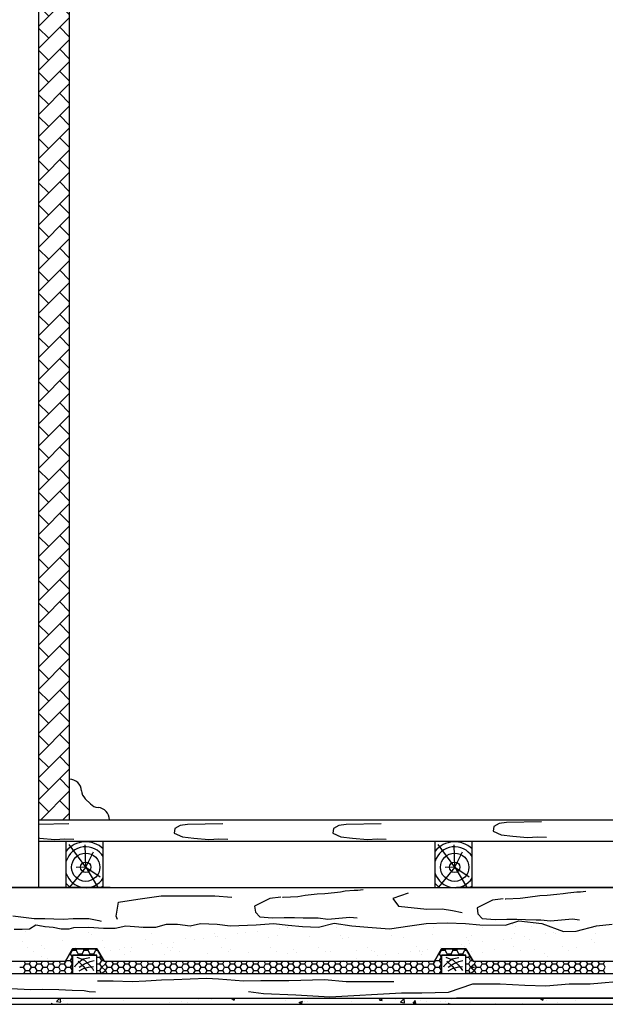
# Model space of a CAD drawing. Header units: millimetres. Extents: x 84778 to 227326, y -44398 to 146312.
# Tile 43 of 67: x 190610 to 192515, y -2601 to 599. Entities that reach past the tile are written whole.
import ezdxf

# ---------------------------------------------------------------- set-up
doc = ezdxf.new("R2010")
doc.units = ezdxf.units.MM
doc.header["$LTSCALE"] = 10
doc.layers.add('основной', color=7, linetype='Continuous', lineweight=30)
doc.layers.add('Тонкая', color=7, linetype='Continuous', lineweight=25)

msp = doc.modelspace()

# ---------------------------------------------------------------- hatches: boundary and pattern name
at = {"layer": 'Тонкая', "ltscale": 1000}
h = msp.add_hatch(dxfattribs=at)
h.set_pattern_fill('AR-HBONE', color=256, scale=0.5, style=0)
h.paths.add_polyline_path([(190671.6, 3398.6), (190771.6, 3398.6), (190771.6, -2001.4), (190671.6, -2001.4)])

# ---------------------------------------------------------------- linework, layer by layer
at = {"layer": 'основной', "linetype": 'Continuous', "ltscale": 1000}
msp.add_line((190671.6, 1998.6), (190671.6, -2221), dxfattribs=at)
at = {"layer": 'Тонкая', "lineweight": -2}
msp.add_line((190823.1, -1933), (190840.1, -1949.9), dxfattribs=at)
at = {"layer": 'Тонкая', "ltscale": 50}
for p, q in [((190671.6, -2001.4), (194491.6, -2001.4)), ((190671.6, -2001.4), (194491.6, -2001.4)), ((190671.6, -2001.4), (197791.6, -2001.4)), ((189538.4, -2221.4), (194491.6, -2221.4)), ((189538.4, -2221.4), (194491.6, -2221.4)), ((197071.6, -2221.4), (192031, -2221.4)), ((189538.4, -2581.4), (194491.6, -2581.4)), ((197071.6, -2581.4), (192031, -2581.4)), ((189451.6, -2601.4), (197071.6, -2601.4)), ((189451.6, -2601.4), (194491.6, -2601.4))]:
    msp.add_line(p, q, dxfattribs=at)
at = {"layer": 'Тонкая', "linetype": 'Continuous', "ltscale": 1000}
for p, q in [((190769.8, -2014.6), (190671.6, -2016.4)), ((191270.5, -2014.6), (191156.5, -2016.6)), ((191786.4, -2014.6), (191672.3, -2016.6)), ((192169.5, -2014.1), (192152.3, -2023.2)), ((192193.7, -2010.1), (192169.5, -2014.1)), ((192307.8, -2008.1), (192193.7, -2010.1)), ((191115.1, -2029.7), (191113.1, -2044.9)), ((191113.1, -2044.9), (191139.3, -2057)), ((191132.2, -2020.7), (191115.1, -2029.7)), ((191156.5, -2016.6), (191132.2, -2020.7)), ((191630.9, -2029.7), (191628.9, -2044.9)), ((191628.9, -2044.9), (191655.2, -2057)), ((191648.1, -2020.7), (191630.9, -2029.7)), ((191672.3, -2016.6), (191648.1, -2020.7)), ((192152.3, -2023.2), (192150.3, -2038.3)), ((192150.3, -2038.3), (192176.5, -2050.4)), ((190671.6, -2060.5), (190676, -2061)), ((190671.6, -2071.4), (197071.6, -2071.4)), ((190676, -2061), (190724.4, -2066.1)), ((190724.4, -2066.1), (190756.7, -2064)), ((190756.7, -2064), (190786, -2065)), ((190761.6, -2221), (190761.6, -2071.4)), ((190881.6, -2221), (190881.6, -2071.4)), ((191139.3, -2057), (191176.7, -2061)), ((191176.7, -2061), (191225.1, -2066.1)), ((191225.1, -2066.1), (191257.4, -2064)), ((191257.4, -2064), (191286.7, -2065)), ((191655.2, -2057), (191692.5, -2061)), ((191692.5, -2061), (191741, -2066.1)), ((191741, -2066.1), (191773.3, -2064)), ((191773.3, -2064), (191802.5, -2065)), ((191961.6, -2221), (191961.6, -2071.4)), ((192081.6, -2221), (192081.6, -2071.4)), ((192176.5, -2050.4), (192213.9, -2054.5)), ((192213.9, -2054.5), (192262.3, -2059.5)), ((192262.3, -2059.5), (192294.7, -2057.5)), ((192294.7, -2057.5), (192323.9, -2058.5)), ((190825, -2155.9), (190771.6, -2082.4)), ((190825, -2155.9), (190823, -2082.6)), ((190825, -2155.9), (190850.8, -2105.9)), ((192025, -2155.9), (191971.6, -2082.4)), ((192025, -2155.9), (192023, -2082.6)), ((192025, -2155.9), (192050.8, -2105.9)), ((190825, -2155.9), (190772.3, -2221)), ((190825, -2155.9), (190794.3, -2156.6)), ((190825, -2155.9), (190863.3, -2219.4)), ((190825, -2155.9), (190871.9, -2186.7)), ((192025, -2155.9), (191972.3, -2221)), ((192025, -2155.9), (191994.3, -2156.6)), ((192025, -2155.9), (192071.9, -2186.7)), ((192025, -2155.9), (192063.3, -2219.4)), ((189538.4, -2221), (190905, -2221)), ((191602.5, -2241.4), (191633.7, -2237.6)), ((191633.7, -2237.6), (191653.6, -2235.7)), ((191653.6, -2235.7), (191668.8, -2232.9)), ((191668.8, -2232.9), (191698.1, -2230)), ((191698.1, -2230), (191710.4, -2230)), ((191710.4, -2230), (191727.5, -2228.1)), ((192377.5, -2241.5), (192392.6, -2238.6)), ((192392.6, -2238.6), (192421.9, -2235.8)), ((192421.9, -2235.8), (192434.2, -2235.8)), ((192434.2, -2235.8), (192451.3, -2233.9)), ((190924.5, -2315.2), (190931.4, -2269.9)), ((190931.4, -2269.9), (190994.1, -2259.5)), ((190994.1, -2259.5), (191070.7, -2249.1)), ((191070.7, -2249.1), (191129.8, -2249.1)), ((191129.8, -2249.1), (191192.5, -2249.1)), ((191192.5, -2249.1), (191244.7, -2249.1)), ((191244.7, -2249.1), (191300.4, -2252.6)), ((191424.1, -2257.4), (191373.9, -2282)), ((191459.1, -2252.7), (191424.1, -2257.4)), ((191465.2, -2252.7), (191467.1, -2252.7)), ((191467.1, -2252.7), (191514.5, -2250.8)), ((191514.5, -2250.8), (191539.1, -2247)), ((191539.1, -2247), (191577.9, -2242.3)), ((191577.9, -2242.3), (191602.5, -2241.4)), ((191873.6, -2240.6), (191823.6, -2257)), ((191823.6, -2257), (191841.9, -2282.9)), ((192147.9, -2263.2), (192097.7, -2287.8)), ((192182.9, -2258.4), (192147.9, -2263.2)), ((192189.1, -2258.5), (192191, -2258.5)), ((192191, -2258.5), (192238.3, -2256.6)), ((192238.3, -2256.6), (192262.9, -2252.8)), ((192262.9, -2252.8), (192301.7, -2248.1)), ((192301.7, -2248.1), (192326.3, -2247.1)), ((192326.3, -2247.1), (192357.6, -2243.3)), ((192357.6, -2243.3), (192377.5, -2241.5)), ((191373.9, -2282), (191376.8, -2301.9)), ((191376.8, -2301.9), (191391, -2317)), ((191841.9, -2282.9), (191934.2, -2292.5)), ((191934.2, -2292.5), (191984.2, -2290.6)), ((191984.2, -2290.6), (192017.9, -2296.4)), ((192017.9, -2296.4), (192049.6, -2303.1)), ((192097.7, -2287.8), (192100.6, -2307.6)), ((190587.9, -2313.3), (190657.2, -2322.9)), ((190657.2, -2322.9), (190691.8, -2322.9)), ((190691.8, -2322.9), (190721.6, -2323.9)), ((190721.6, -2323.9), (190752.4, -2324.9)), ((190752.4, -2324.9), (190784.2, -2322.9)), ((190784.2, -2322.9), (190835.1, -2322.9)), ((190835.1, -2322.9), (190867.8, -2328.7)), ((190867.8, -2328.7), (190875.5, -2331.6)), ((190927.9, -2325.6), (190924.5, -2315.2)), ((191391, -2317), (191432.6, -2319.8)), ((191432.6, -2319.8), (191470.5, -2318.9)), ((191470.5, -2318.9), (191503.6, -2318.9)), ((191503.6, -2318.9), (191532, -2319.8)), ((191532, -2319.8), (191566.1, -2320.8)), ((191566.1, -2320.8), (191581.2, -2320.8)), ((191581.2, -2320.8), (191612.5, -2324.6)), ((191612.5, -2324.6), (191683.9, -2318)), ((191683.9, -2318), (191707.6, -2320.8)), ((192100.6, -2307.6), (192114.8, -2322.8)), ((192114.8, -2322.8), (192156.4, -2325.6)), ((192156.4, -2325.6), (192194.3, -2324.7)), ((192190.5, -2344.5), (192233.3, -2329.6)), ((192194.3, -2324.7), (192227.4, -2324.7)), ((192227.4, -2324.7), (192255.8, -2325.6)), ((192233.3, -2329.6), (192307.9, -2338.9)), ((192255.8, -2325.6), (192289.9, -2326.5)), ((192289.9, -2326.5), (192305.1, -2326.5)), ((192305.1, -2326.5), (192336.3, -2330.3)), ((192336.3, -2330.3), (192407.7, -2323.7)), ((192407.7, -2323.7), (192431.4, -2326.6)), ((190592, -2357.6), (190618.1, -2357.6)), ((190618.1, -2357.6), (190642.3, -2355.7)), ((190630, -2364.8), (190630, -2364.8)), ((190642.3, -2355.7), (190662.8, -2342.7)), ((190662.8, -2342.7), (190692.8, -2348.5)), ((190679.3, -2348.8), (190679.3, -2348.8)), ((190691.6, -2352.9), (190691.6, -2352.9)), ((190692.8, -2348.5), (190718.7, -2350.2)), ((190718.7, -2350.2), (190744.8, -2355.7)), ((190744.8, -2355.7), (190770.9, -2355.7)), ((190770.9, -2355.7), (190786.3, -2352)), ((190770.9, -2355.7), (190770.9, -2355.7)), ((190786.3, -2352), (190834.8, -2350.2)), ((190833.2, -2366.5), (190833.2, -2366.5)), ((190834.8, -2350.2), (190883.2, -2353.9)), ((190849.8, -2352.6), (190849.8, -2352.6)), ((190883.2, -2353.9), (190920.5, -2353.9)), ((190920.5, -2353.9), (190955.9, -2346.4)), ((190955.9, -2346.4), (191011.8, -2350.2)), ((191008, -2352.3), (191008, -2352.3)), ((191011.8, -2350.2), (191052.7, -2350.2)), ((191052.7, -2350.2), (191088.1, -2340.9)), ((191088.1, -2340.9), (191123.5, -2340.9)), ((191123.5, -2340.9), (191164.5, -2346.4)), ((191164.5, -2346.4), (191198.1, -2339)), ((191166.2, -2352), (191166.2, -2352)), ((191198.1, -2339), (191252.1, -2340.9)), ((191252.1, -2340.9), (191294.9, -2346.4)), ((191294.9, -2346.4), (191379.4, -2342.7)), ((191324.4, -2351.7), (191324.4, -2351.7)), ((191379.4, -2342.7), (191435.3, -2338.9)), ((191384.8, -2363.4), (191384.8, -2363.4)), ((191435.3, -2338.9), (191483.7, -2344.5)), ((191453.8, -2354.4), (191453.8, -2354.4)), ((191480.3, -2350.9), (191480.3, -2350.9)), ((191482.6, -2351.5), (191482.6, -2351.5)), ((191483.7, -2344.5), (191530.3, -2348.3)), ((191530.3, -2348.3), (191582.5, -2350.1)), ((191582.5, -2350.1), (191632.8, -2337.1)), ((191632.8, -2337.1), (191690.5, -2346.4)), ((191640.8, -2351.2), (191640.8, -2351.2)), ((191690.5, -2346.4), (191742.7, -2350.1)), ((191742.7, -2350.1), (191813.5, -2355.7)), ((191813.5, -2355.7), (191878.7, -2346.4)), ((191878.7, -2346.4), (191932.7, -2338.9)), ((191932.7, -2338.9), (192000.5, -2337)), ((191957.2, -2350.6), (191957.2, -2350.6)), ((192000.5, -2337), (192060.1, -2338.9)), ((192011.3, -2338.9), (192011.3, -2338.9)), ((192060.1, -2338.9), (192106.7, -2342.6)), ((192106.7, -2342.6), (192190.5, -2344.5)), ((192115.4, -2350.3), (192115.4, -2350.3)), ((192214.6, -2340.7), (192214.6, -2340.7)), ((192223.9, -2349.2), (192223.9, -2349.2)), ((192273.6, -2350), (192273.6, -2350)), ((192307.9, -2338.9), (192378.6, -2365)), ((192347.6, -2368.2), (192347.6, -2368.2)), ((192378.6, -2365), (192419.6, -2363.1)), ((192419.6, -2363.1), (192486.7, -2346.3)), ((192457.9, -2353.7), (192457.9, -2353.7)), ((192484.3, -2350.2), (192484.3, -2350.2)), ((192486.7, -2346.3), (192537, -2340.8)), ((190618, -2395.8), (190618, -2395.8)), ((190751, -2394.1), (190751, -2394.1)), ((190842.6, -2375.1), (190842.6, -2375.1)), ((190881, -2394.8), (190881, -2394.8)), ((191018.2, -2389.8), (191018.2, -2389.8)), ((191039.5, -2371), (191039.5, -2371)), ((191111.4, -2399.4), (191111.4, -2399.4)), ((191151.1, -2388.1), (191151.1, -2388.1)), ((191180.4, -2390.4), (191180.4, -2390.4)), ((191206.8, -2386.9), (191206.8, -2386.9)), ((191242.8, -2372.8), (191242.8, -2372.8)), ((191248.1, -2381.4), (191248.1, -2381.4)), ((191252.1, -2381.3), (191252.1, -2381.3)), ((191281.1, -2388.7), (191281.1, -2388.7)), ((191317.1, -2372.4), (191317.1, -2372.4)), ((191343.5, -2368.9), (191343.5, -2368.9)), ((191418.3, -2383.8), (191418.3, -2383.8)), ((191449.1, -2377.3), (191449.1, -2377.3)), ((191551.3, -2382.1), (191551.3, -2382.1)), ((191652.3, -2379), (191652.3, -2379)), ((191661.7, -2387.6), (191661.7, -2387.6)), ((191681.2, -2382.7), (191681.2, -2382.7)), ((191818.4, -2377.8), (191818.4, -2377.8)), ((191858.6, -2383.5), (191858.6, -2383.5)), ((191951.4, -2376.1), (191951.4, -2376.1)), ((192061.9, -2385.2), (192061.9, -2385.2)), ((192071.2, -2393.8), (192071.2, -2393.8)), ((192081.3, -2376.7), (192081.3, -2376.7)), ((192115.4, -2398.8), (192115.4, -2398.8)), ((192184.4, -2389.7), (192184.4, -2389.7)), ((192210.8, -2386.2), (192210.8, -2386.2)), ((192218.5, -2371.8), (192218.5, -2371.8)), ((192252.1, -2380.8), (192252.1, -2380.8)), ((192268.1, -2389.7), (192268.1, -2389.7)), ((192321.1, -2371.7), (192321.1, -2371.7)), ((192351.5, -2370.1), (192351.5, -2370.1)), ((192471.4, -2391.5), (192471.4, -2391.5)), ((192480.8, -2400.1), (192480.8, -2400.1)), ((192481.5, -2370.7), (192481.5, -2370.7)), ((190634.1, -2417.3), (190634.1, -2417.3)), ((190655.5, -2431), (190655.5, -2431)), ((190680.5, -2411.1), (190680.5, -2411.1)), ((190689.9, -2419.7), (190689.9, -2419.7)), ((190781.6, -2421.4), (190758.9, -2461.4)), ((190758.9, -2461.4), (190781.6, -2421.4)), ((190758.9, -2461.4), (190781.6, -2421.4)), ((190775.3, -2436.8), (190781.6, -2425.8)), ((190781.6, -2425.8), (190780.4, -2423.6)), ((190861.6, -2421.4), (190781.6, -2421.4)), ((190781.6, -2421.4), (190861.6, -2421.4)), ((190781.6, -2421.4), (190861.6, -2421.4)), ((190781.6, -2421.4), (190861.6, -2421.4)), ((190781.7, -2425.8), (190794.4, -2425.8)), ((190792.3, -2417), (190792.3, -2417)), ((190794.3, -2425.8), (190796.9, -2421.4)), ((190800.7, -2436.8), (190794.3, -2425.8)), ((190813.4, -2436.8), (190819.7, -2425.8)), ((190819.7, -2425.8), (190817.2, -2421.4)), ((190819.8, -2425.8), (190832.5, -2425.8)), ((190832.4, -2425.8), (190835, -2421.4)), ((190838.8, -2436.8), (190832.4, -2425.8)), ((190851.5, -2436.8), (190857.8, -2425.8)), ((190857.8, -2425.8), (190855.3, -2421.4)), ((190857.9, -2425.8), (190864.2, -2425.8)), ((190885, -2461.4), (190861.6, -2421.4)), ((190861.6, -2421.4), (190885, -2461.4)), ((190861.6, -2421.4), (190885, -2461.4)), ((190886.8, -2415.6), (190886.8, -2415.6)), ((190906.9, -2426.4), (190906.9, -2426.4)), ((190933.3, -2422.9), (190933.3, -2422.9)), ((190950.5, -2416.8), (190950.5, -2416.8)), ((190971.9, -2430.4), (190971.9, -2430.4)), ((190974.6, -2417.4), (190974.6, -2417.4)), ((191043.6, -2408.4), (191043.6, -2408.4)), ((191070.1, -2404.9), (191070.1, -2404.9)), ((191090.1, -2417.3), (191090.1, -2417.3)), ((191099.4, -2425.9), (191099.4, -2425.9)), ((191108.7, -2416.5), (191108.7, -2416.5)), ((191130.1, -2430.1), (191130.1, -2430.1)), ((191266.9, -2416.2), (191266.9, -2416.2)), ((191288.3, -2429.8), (191288.3, -2429.8)), ((191296.3, -2421.8), (191296.3, -2421.8)), ((191425.1, -2415.9), (191425.1, -2415.9)), ((191446.5, -2429.5), (191446.5, -2429.5)), ((191499.6, -2423.6), (191499.6, -2423.6)), ((191509, -2432.2), (191509, -2432.2)), ((191583.3, -2415.6), (191583.3, -2415.6)), ((191604.7, -2429.2), (191604.7, -2429.2)), ((191620, -2429.7), (191620, -2429.7)), ((191705.9, -2428.1), (191705.9, -2428.1)), ((191741.5, -2415.3), (191741.5, -2415.3)), ((191752.9, -2428), (191752.9, -2428)), ((191762.9, -2429), (191762.9, -2429)), ((191882.9, -2428.7), (191882.9, -2428.7)), ((191899.7, -2415), (191899.7, -2415)), ((191909.2, -2429.8), (191909.2, -2429.8)), ((191910.9, -2425.7), (191910.9, -2425.7)), ((191921.1, -2428.7), (191921.1, -2428.7)), ((191937.3, -2422.2), (191937.3, -2422.2)), ((191958.9, -2461.4), (191981.6, -2421.4)), ((191981.6, -2421.4), (191958.9, -2461.4)), ((191958.9, -2461.4), (191981.6, -2421.4)), ((191975.3, -2436.8), (191981.6, -2425.8)), ((191978.6, -2416.8), (191978.6, -2416.8)), ((191981.6, -2425.8), (191980.4, -2423.6)), ((191981.6, -2421.4), (192061.6, -2421.4)), ((192061.6, -2421.4), (191981.6, -2421.4)), ((191981.6, -2421.4), (192061.6, -2421.4)), ((191981.6, -2421.4), (192061.6, -2421.4)), ((191981.7, -2425.8), (191994.4, -2425.8)), ((191994.3, -2425.8), (191996.9, -2421.4)), ((192000.7, -2436.8), (191994.3, -2425.8)), ((192013.4, -2436.8), (192019.7, -2425.8)), ((192019.7, -2425.8), (192017.2, -2421.4)), ((192019.8, -2425.8), (192032.5, -2425.8)), ((192032.4, -2425.8), (192035, -2421.4)), ((192038.8, -2436.8), (192032.4, -2425.8)), ((192047.6, -2407.7), (192047.6, -2407.7)), ((192051.5, -2436.8), (192057.8, -2425.8)), ((192057.8, -2425.8), (192055.3, -2421.4)), ((192057.9, -2414.7), (192057.9, -2414.7)), ((192057.9, -2425.8), (192064.2, -2425.8)), ((192061.6, -2421.4), (192085, -2461.4)), ((192085, -2461.4), (192061.6, -2421.4)), ((192061.6, -2421.4), (192085, -2461.4)), ((192074.1, -2404.2), (192074.1, -2404.2)), ((192079.3, -2428.4), (192079.3, -2428.4)), ((192153.1, -2422), (192153.1, -2422)), ((192216.1, -2414.5), (192216.1, -2414.5)), ((192237.5, -2428.1), (192237.5, -2428.1)), ((192283, -2422.6), (192283, -2422.6)), ((192374.3, -2414.2), (192374.3, -2414.2)), ((192395.7, -2427.8), (192395.7, -2427.8)), ((192420.2, -2417.7), (192420.2, -2417.7)), ((189685, -2461.4), (190758.9, -2461.4)), ((190629.2, -2469.8), (190624.4, -2461.4)), ((190641.9, -2469.7), (190646.8, -2461.4)), ((190659.8, -2458.9), (190659.8, -2458.9)), ((190667.3, -2469.8), (190662.5, -2461.4)), ((190680, -2469.7), (190684.9, -2461.4)), ((190682.5, -2446.7), (190682.5, -2446.7)), ((190705.4, -2469.8), (190700.6, -2461.4)), ((190701.1, -2453.5), (190701.1, -2453.5)), ((190718.1, -2469.7), (190723, -2461.4)), ((190734.1, -2460.2), (190734.1, -2460.2)), ((190743.5, -2469.8), (190738.7, -2461.4)), ((190756.2, -2469.7), (190762.6, -2458.7)), ((190762.6, -2458.8), (190761.5, -2456.9)), ((190762.6, -2458.8), (190775.3, -2458.8)), ((190772.9, -2436.8), (190775.3, -2436.8)), ((190781.6, -2447.8), (190775.3, -2436.8)), ((190775.3, -2458.7), (190781.6, -2447.7)), ((190781.6, -2469.8), (190775.3, -2458.8)), ((190861.6, -2441.4), (190781.6, -2441.4)), ((190781.6, -2441.4), (190781.6, -2501.4)), ((190781.6, -2441.4), (190861.6, -2441.4)), ((190781.6, -2501.4), (190781.6, -2441.4)), ((190795.8, -2448.1), (190820.5, -2458.4)), ((190798, -2441.4), (190800.7, -2436.8)), ((190799.9, -2461.1), (190817.7, -2478.9)), ((190800.7, -2436.8), (190813.4, -2436.8)), ((190802.6, -2464.5), (190816.3, -2453.6)), ((190816.1, -2441.4), (190813.4, -2436.8)), ((190816.3, -2453.6), (190838.3, -2449.5)), ((190820.5, -2458.4), (190836.2, -2472.7)), ((190821.1, -2469.3), (190839, -2462.5)), ((190836.1, -2441.4), (190838.8, -2436.8)), ((190838.8, -2436.8), (190851.5, -2436.8)), ((190839, -2462.5), (190852, -2459.1)), ((190854.2, -2441.4), (190851.5, -2436.8)), ((190861.6, -2501.4), (190861.6, -2441.4)), ((190861.6, -2501.4), (190861.6, -2441.4)), ((190861.6, -2447.8), (190870.6, -2447.8)), ((190870.5, -2447.7), (190873.8, -2442.1)), ((190876.9, -2458.8), (190870.5, -2447.8)), ((190870.5, -2469.7), (190876.9, -2458.7)), ((190876.9, -2458.8), (190883.5, -2458.8)), ((190885, -2461.4), (191958.9, -2461.4)), ((190889.4, -2469.7), (190894.3, -2461.4)), ((190914.8, -2469.8), (190910, -2461.4)), ((190927.5, -2469.7), (190932.4, -2461.4)), ((190952.9, -2469.8), (190948.1, -2461.4)), ((190952.7, -2440.1), (190952.7, -2440.1)), ((190965.6, -2469.7), (190970.5, -2461.4)), ((190991, -2469.8), (190986.2, -2461.4)), ((191003.7, -2469.7), (191008.6, -2461.4)), ((191029.1, -2469.8), (191024.3, -2461.4)), ((191041.8, -2469.7), (191046.7, -2461.4)), ((191067.2, -2469.8), (191062.4, -2461.4)), ((191079.9, -2469.7), (191084.8, -2461.4)), ((191082.6, -2440.7), (191082.6, -2440.7)), ((191105.3, -2469.8), (191100.5, -2461.4)), ((191118, -2469.7), (191122.9, -2461.4)), ((191143.4, -2469.8), (191138.6, -2461.4)), ((191156.1, -2469.7), (191161, -2461.4)), ((191181.5, -2469.8), (191176.7, -2461.4)), ((191194.2, -2469.7), (191199.1, -2461.4)), ((191219.6, -2469.8), (191214.8, -2461.4)), ((191219.8, -2435.7), (191219.8, -2435.7)), ((191232.3, -2469.7), (191237.2, -2461.4)), ((191257.7, -2469.8), (191252.9, -2461.4)), ((191270.4, -2469.7), (191275.3, -2461.4)), ((191295.8, -2469.8), (191291, -2461.4)), ((191308.5, -2469.7), (191313.4, -2461.4)), ((191333.9, -2469.8), (191329.1, -2461.4)), ((191346.6, -2469.7), (191351.5, -2461.4)), ((191352.8, -2434.1), (191352.8, -2434.1)), ((191372, -2469.8), (191367.2, -2461.4)), ((191384.7, -2469.7), (191389.6, -2461.4)), ((191410.1, -2469.8), (191405.3, -2461.4)), ((191422.8, -2469.7), (191427.7, -2461.4)), ((191448.2, -2469.8), (191443.4, -2461.4)), ((191460.9, -2469.7), (191465.8, -2461.4)), ((191486.3, -2469.8), (191481.5, -2461.4)), ((191482.7, -2434.7), (191482.7, -2434.7)), ((191499, -2469.7), (191503.9, -2461.4)), ((191524.4, -2469.8), (191519.6, -2461.4)), ((191537.1, -2469.7), (191542, -2461.4)), ((191562.5, -2469.8), (191557.7, -2461.4)), ((191575.2, -2469.7), (191580.1, -2461.4)), ((191600.6, -2469.8), (191595.8, -2461.4)), ((191613.3, -2469.7), (191618.2, -2461.4)), ((191638.7, -2469.8), (191633.9, -2461.4)), ((191651.4, -2469.7), (191656.3, -2461.4)), ((191663.9, -2458.2), (191663.9, -2458.2)), ((191676.8, -2469.8), (191672, -2461.4)), ((191689.5, -2469.7), (191694.4, -2461.4)), ((191705.2, -2452.8), (191705.2, -2452.8)), ((191714.9, -2469.8), (191710.1, -2461.4)), ((191727.6, -2469.7), (191732.5, -2461.4)), ((191753, -2469.8), (191748.2, -2461.4)), ((191765.7, -2469.7), (191770.6, -2461.4)), ((191774.2, -2443.7), (191774.2, -2443.7)), ((191791.1, -2469.8), (191786.3, -2461.4)), ((191800.6, -2440.2), (191800.6, -2440.2)), ((191803.8, -2469.7), (191808.7, -2461.4)), ((191829.2, -2469.8), (191824.4, -2461.4)), ((191841.9, -2434.8), (191841.9, -2434.8)), ((191841.9, -2469.7), (191846.8, -2461.4)), ((191867.3, -2469.8), (191862.5, -2461.4)), ((191880, -2469.7), (191884.9, -2461.4)), ((191905.4, -2469.8), (191900.6, -2461.4)), ((191918.1, -2469.7), (191923, -2461.4)), ((191918.5, -2438.4), (191918.5, -2438.4)), ((191943.5, -2469.8), (191938.7, -2461.4)), ((191956.2, -2469.7), (191962.6, -2458.7)), ((191962.6, -2458.8), (191961.5, -2456.9)), ((191962.6, -2458.8), (191975.3, -2458.8)), ((191972.9, -2436.8), (191975.3, -2436.8)), ((191981.6, -2447.8), (191975.3, -2436.8)), ((191975.3, -2458.7), (191981.6, -2447.7)), ((191981.6, -2469.8), (191975.3, -2458.8)), ((191981.6, -2441.4), (191981.6, -2501.4)), ((192061.6, -2441.4), (191981.6, -2441.4)), ((191981.6, -2501.4), (191981.6, -2441.4)), ((191981.6, -2441.4), (192061.6, -2441.4)), ((191995.8, -2448.1), (192020.5, -2458.4)), ((191998, -2441.4), (192000.7, -2436.8)), ((191999.9, -2461.1), (192017.7, -2478.9)), ((192000.7, -2436.8), (192013.4, -2436.8)), ((192002.6, -2464.5), (192016.3, -2453.6)), ((192016.1, -2441.4), (192013.4, -2436.8)), ((192016.3, -2453.6), (192038.3, -2449.5)), ((192020.5, -2458.4), (192036.2, -2472.7)), ((192021.1, -2469.3), (192039, -2462.5)), ((192036.1, -2441.4), (192038.8, -2436.8)), ((192038.8, -2436.8), (192051.5, -2436.8)), ((192039, -2462.5), (192052, -2459.1)), ((192054.2, -2441.4), (192051.5, -2436.8)), ((192061.6, -2501.4), (192061.6, -2441.4)), ((192061.6, -2501.4), (192061.6, -2441.4)), ((192061.6, -2447.8), (192070.6, -2447.8)), ((192070.5, -2447.7), (192073.8, -2442.1)), ((192076.9, -2458.8), (192070.5, -2447.8)), ((192070.5, -2469.7), (192076.9, -2458.7)), ((192076.9, -2458.8), (192083.5, -2458.8)), ((192085, -2461.4), (193158.9, -2461.4)), ((192089.4, -2469.7), (192094.3, -2461.4)), ((192114.8, -2469.8), (192110, -2461.4)), ((192115.4, -2434.3), (192115.4, -2434.3)), ((192127.5, -2469.7), (192132.4, -2461.4)), ((192152.9, -2469.8), (192148.1, -2461.4)), ((192165.6, -2469.7), (192170.5, -2461.4)), ((192191, -2469.8), (192186.2, -2461.4)), ((192203.7, -2469.7), (192208.6, -2461.4)), ((192229.1, -2469.8), (192224.3, -2461.4)), ((192241.8, -2469.7), (192246.7, -2461.4)), ((192267.2, -2469.8), (192262.4, -2461.4)), ((192279.9, -2469.7), (192284.8, -2461.4)), ((192305.3, -2469.8), (192300.5, -2461.4)), ((192318, -2469.7), (192322.9, -2461.4)), ((192318.7, -2436.1), (192318.7, -2436.1)), ((192328.1, -2444.6), (192328.1, -2444.6)), ((192343.4, -2469.8), (192338.6, -2461.4)), ((192356.1, -2469.7), (192361, -2461.4)), ((192381.5, -2469.8), (192376.7, -2461.4)), ((192394.2, -2469.7), (192399.1, -2461.4)), ((192419.6, -2469.8), (192414.8, -2461.4)), ((192432.3, -2469.7), (192437.2, -2461.4)), ((192457.7, -2469.8), (192452.9, -2461.4)), ((192470.4, -2469.7), (192475.3, -2461.4)), ((192495.8, -2469.8), (192491, -2461.4)), ((192508.5, -2469.7), (192513.4, -2461.4)), ((190610.2, -2480.7), (190622.9, -2480.7)), ((190622.9, -2480.7), (190629.2, -2469.7)), ((190629.2, -2491.8), (190622.9, -2480.8)), ((190623.7, -2501.4), (190629.2, -2491.7)), ((190629.3, -2469.8), (190642, -2469.8)), ((190629.3, -2491.7), (190642, -2491.7)), ((190648.3, -2480.8), (190641.9, -2469.8)), ((190641.9, -2491.7), (190648.3, -2480.7)), ((190647.5, -2501.4), (190641.9, -2491.8)), ((190648.3, -2480.7), (190661, -2480.7)), ((190661, -2480.7), (190667.3, -2469.7)), ((190667.3, -2491.8), (190661, -2480.8)), ((190661.8, -2501.4), (190667.3, -2491.7)), ((190667.4, -2469.8), (190680.1, -2469.8)), ((190667.4, -2491.7), (190680.1, -2491.7)), ((190686.4, -2480.8), (190680, -2469.8)), ((190680, -2491.7), (190686.4, -2480.7)), ((190685.6, -2501.4), (190680, -2491.8)), ((190686.4, -2480.7), (190699.1, -2480.7)), ((190699.1, -2480.7), (190705.4, -2469.7)), ((190705.4, -2491.8), (190699.1, -2480.8)), ((190699.9, -2501.4), (190705.4, -2491.7)), ((190705.5, -2469.8), (190718.2, -2469.8)), ((190705.5, -2491.7), (190718.2, -2491.7)), ((190724.5, -2480.8), (190718.1, -2469.8)), ((190718.1, -2491.7), (190724.5, -2480.7)), ((190723.7, -2501.4), (190718.1, -2491.8)), ((190724.5, -2480.7), (190737.2, -2480.7)), ((190737.2, -2480.7), (190743.5, -2469.7)), ((190743.5, -2491.8), (190737.2, -2480.8)), ((190738, -2501.4), (190743.5, -2491.7)), ((190743.6, -2469.8), (190756.3, -2469.8)), ((190743.6, -2491.7), (190756.3, -2491.7)), ((190762.6, -2480.8), (190756.2, -2469.8)), ((190756.2, -2491.7), (190762.6, -2480.7)), ((190761.8, -2501.4), (190756.2, -2491.8)), ((190762.6, -2480.7), (190775.3, -2480.7)), ((190775.3, -2480.7), (190781.6, -2469.7)), ((190781.6, -2491.8), (190775.3, -2480.8)), ((190776.1, -2501.4), (190781.6, -2491.7)), ((190789.6, -2479.6), (190790.3, -2476.2)), ((190790.3, -2476.2), (190802.6, -2464.5)), ((190803.3, -2480.3), (190821.1, -2469.3)), ((190803.3, -2492.6), (190817.7, -2485.1)), ((190817.7, -2478.9), (190828.7, -2492.6)), ((190817.7, -2485.1), (190834.2, -2480.3)), ((190834.2, -2480.3), (190849.9, -2478.2)), ((190836.2, -2472.7), (190846.5, -2485.1)), ((190846.5, -2485.1), (190850.6, -2491.2)), ((190861.6, -2469.8), (190870.6, -2469.8)), ((190861.6, -2491.7), (190870.6, -2491.7)), ((190876.9, -2480.8), (190870.5, -2469.8)), ((190870.5, -2491.7), (190876.9, -2480.7)), ((190876.1, -2501.4), (190870.5, -2491.8)), ((190876.1, -2501.4), (190889.4, -2491.8)), ((190876.9, -2480.7), (190889.4, -2469.8)), ((190876.9, -2480.7), (190889.4, -2491.8)), ((190895.8, -2480.8), (190889.4, -2469.8)), ((190889.4, -2491.7), (190895.8, -2480.7)), ((190895, -2501.4), (190889.4, -2491.8)), ((190895.8, -2480.7), (190908.5, -2480.7)), ((190908.5, -2480.7), (190914.8, -2469.7)), ((190914.8, -2491.8), (190908.5, -2480.8)), ((190909.3, -2501.4), (190914.8, -2491.7)), ((190914.9, -2469.8), (190927.6, -2469.8)), ((190914.9, -2491.7), (190927.6, -2491.7)), ((190933.9, -2480.8), (190927.5, -2469.8)), ((190927.5, -2491.7), (190933.9, -2480.7)), ((190933.1, -2501.4), (190927.5, -2491.8)), ((190933.9, -2480.7), (190946.6, -2480.7)), ((190946.6, -2480.7), (190952.9, -2469.7)), ((190952.9, -2491.8), (190946.6, -2480.8)), ((190947.4, -2501.4), (190952.9, -2491.7)), ((190953, -2469.8), (190965.7, -2469.8)), ((190953, -2491.7), (190965.7, -2491.7)), ((190972, -2480.8), (190965.6, -2469.8)), ((190965.6, -2491.7), (190972, -2480.7)), ((190971.2, -2501.4), (190965.6, -2491.8)), ((190972, -2480.7), (190984.7, -2480.7)), ((190984.7, -2480.7), (190991, -2469.7)), ((190991, -2491.8), (190984.7, -2480.8)), ((190985.5, -2501.4), (190991, -2491.7)), ((190991.1, -2469.8), (191003.8, -2469.8)), ((190991.1, -2491.7), (191003.8, -2491.7)), ((191010.1, -2480.8), (191003.7, -2469.8)), ((191003.7, -2491.7), (191010.1, -2480.7)), ((191009.3, -2501.4), (191003.7, -2491.8)), ((191010.1, -2480.7), (191022.8, -2480.7)), ((191022.8, -2480.7), (191029.1, -2469.7)), ((191029.1, -2491.8), (191022.8, -2480.8)), ((191023.6, -2501.4), (191029.1, -2491.7)), ((191029.2, -2469.8), (191041.9, -2469.8)), ((191029.2, -2491.7), (191041.9, -2491.7)), ((191048.2, -2480.8), (191041.8, -2469.8)), ((191041.8, -2491.7), (191048.2, -2480.7)), ((191047.4, -2501.4), (191041.8, -2491.8)), ((191048.2, -2480.7), (191060.9, -2480.7)), ((191060.9, -2480.7), (191067.2, -2469.7)), ((191067.2, -2491.8), (191060.9, -2480.8)), ((191061.7, -2501.4), (191067.2, -2491.7)), ((191067.3, -2469.8), (191080, -2469.8)), ((191067.3, -2491.7), (191080, -2491.7)), ((191086.3, -2480.8), (191079.9, -2469.8)), ((191079.9, -2491.7), (191086.3, -2480.7)), ((191085.5, -2501.4), (191079.9, -2491.8)), ((191086.3, -2480.7), (191099, -2480.7)), ((191099, -2480.7), (191105.3, -2469.7)), ((191105.3, -2491.8), (191099, -2480.8)), ((191099.8, -2501.4), (191105.3, -2491.7)), ((191105.4, -2469.8), (191118.1, -2469.8)), ((191105.4, -2491.7), (191118.1, -2491.7)), ((191124.4, -2480.8), (191118, -2469.8)), ((191118, -2491.7), (191124.4, -2480.7)), ((191123.6, -2501.4), (191118, -2491.8)), ((191124.4, -2480.7), (191137.1, -2480.7)), ((191137.1, -2480.7), (191143.4, -2469.7)), ((191143.4, -2491.8), (191137.1, -2480.8)), ((191137.9, -2501.4), (191143.4, -2491.7)), ((191143.5, -2469.8), (191156.2, -2469.8)), ((191143.5, -2491.7), (191156.2, -2491.7)), ((191162.5, -2480.8), (191156.1, -2469.8)), ((191156.1, -2491.7), (191162.5, -2480.7)), ((191161.7, -2501.4), (191156.1, -2491.8)), ((191162.5, -2480.7), (191175.2, -2480.7)), ((191175.2, -2480.7), (191181.5, -2469.7)), ((191181.5, -2491.8), (191175.2, -2480.8)), ((191176, -2501.4), (191181.5, -2491.7)), ((191181.6, -2469.8), (191194.3, -2469.8)), ((191181.6, -2491.7), (191194.3, -2491.7)), ((191200.6, -2480.8), (191194.2, -2469.8)), ((191194.2, -2491.7), (191200.6, -2480.7)), ((191199.8, -2501.4), (191194.2, -2491.8)), ((191200.6, -2480.7), (191213.3, -2480.7)), ((191213.3, -2480.7), (191219.6, -2469.7)), ((191219.6, -2491.8), (191213.3, -2480.8)), ((191214.1, -2501.4), (191219.6, -2491.7)), ((191219.7, -2469.8), (191232.4, -2469.8)), ((191219.7, -2491.7), (191232.4, -2491.7)), ((191238.7, -2480.8), (191232.3, -2469.8)), ((191232.3, -2491.7), (191238.7, -2480.7)), ((191237.9, -2501.4), (191232.3, -2491.8)), ((191238.7, -2480.7), (191251.4, -2480.7)), ((191251.4, -2480.7), (191257.7, -2469.7)), ((191257.7, -2491.8), (191251.4, -2480.8)), ((191252.2, -2501.4), (191257.7, -2491.7)), ((191257.8, -2469.8), (191270.5, -2469.8)), ((191257.8, -2491.7), (191270.5, -2491.7)), ((191276.8, -2480.8), (191270.4, -2469.8)), ((191270.4, -2491.7), (191276.8, -2480.7)), ((191276, -2501.4), (191270.4, -2491.8)), ((191276.8, -2480.7), (191289.5, -2480.7)), ((191289.5, -2480.7), (191295.8, -2469.7)), ((191295.8, -2491.8), (191289.5, -2480.8)), ((191290.3, -2501.4), (191295.8, -2491.7)), ((191295.9, -2469.8), (191308.6, -2469.8)), ((191295.9, -2491.7), (191308.6, -2491.7)), ((191314.9, -2480.8), (191308.5, -2469.8)), ((191308.5, -2491.7), (191314.9, -2480.7)), ((191314.1, -2501.4), (191308.5, -2491.8)), ((191314.9, -2480.7), (191327.6, -2480.7)), ((191327.6, -2480.7), (191333.9, -2469.7)), ((191333.9, -2491.8), (191327.6, -2480.8)), ((191328.4, -2501.4), (191333.9, -2491.7)), ((191334, -2469.8), (191346.7, -2469.8)), ((191334, -2491.7), (191346.7, -2491.7)), ((191353, -2480.8), (191346.6, -2469.8)), ((191346.6, -2491.7), (191353, -2480.7)), ((191352.2, -2501.4), (191346.6, -2491.8)), ((191353, -2480.7), (191365.7, -2480.7)), ((191365.7, -2480.7), (191372, -2469.7)), ((191372, -2491.8), (191365.7, -2480.8)), ((191366.5, -2501.4), (191372, -2491.7)), ((191372.1, -2469.8), (191384.8, -2469.8)), ((191372.1, -2491.7), (191384.8, -2491.7)), ((191391.1, -2480.8), (191384.7, -2469.8)), ((191384.7, -2491.7), (191391.1, -2480.7)), ((191390.3, -2501.4), (191384.7, -2491.8)), ((191391.1, -2480.7), (191403.8, -2480.7)), ((191403.8, -2480.7), (191410.1, -2469.7)), ((191410.1, -2491.8), (191403.8, -2480.8)), ((191404.6, -2501.4), (191410.1, -2491.7)), ((191410.2, -2469.8), (191422.9, -2469.8)), ((191410.2, -2491.7), (191422.9, -2491.7)), ((191429.2, -2480.8), (191422.8, -2469.8)), ((191422.8, -2491.7), (191429.2, -2480.7)), ((191428.4, -2501.4), (191422.8, -2491.8)), ((191429.2, -2480.7), (191441.9, -2480.7)), ((191441.9, -2480.7), (191448.2, -2469.7)), ((191448.2, -2491.8), (191441.9, -2480.8)), ((191442.7, -2501.4), (191448.2, -2491.7)), ((191448.3, -2469.8), (191461, -2469.8)), ((191448.3, -2491.7), (191461, -2491.7)), ((191467.3, -2480.8), (191460.9, -2469.8)), ((191460.9, -2491.7), (191467.3, -2480.7)), ((191466.5, -2501.4), (191460.9, -2491.8)), ((191467.3, -2480.7), (191480, -2480.7)), ((191480, -2480.7), (191486.3, -2469.7)), ((191486.3, -2491.8), (191480, -2480.8)), ((191480.8, -2501.4), (191486.3, -2491.7)), ((191486.4, -2469.8), (191499.1, -2469.8)), ((191486.4, -2491.7), (191499.1, -2491.7)), ((191505.4, -2480.8), (191499, -2469.8)), ((191499, -2491.7), (191505.4, -2480.7)), ((191504.6, -2501.4), (191499, -2491.8)), ((191505.4, -2480.7), (191518.1, -2480.7)), ((191518.1, -2480.7), (191524.4, -2469.7)), ((191524.4, -2491.8), (191518.1, -2480.8)), ((191518.9, -2501.4), (191524.4, -2491.7)), ((191524.5, -2469.8), (191537.2, -2469.8)), ((191524.5, -2491.7), (191537.2, -2491.7)), ((191543.5, -2480.8), (191537.1, -2469.8)), ((191537.1, -2491.7), (191543.5, -2480.7)), ((191542.7, -2501.4), (191537.1, -2491.8)), ((191543.5, -2480.7), (191556.2, -2480.7)), ((191556.2, -2480.7), (191562.5, -2469.7)), ((191562.5, -2491.8), (191556.2, -2480.8)), ((191557, -2501.4), (191562.5, -2491.7)), ((191562.6, -2469.8), (191575.3, -2469.8)), ((191562.6, -2491.7), (191575.3, -2491.7)), ((191581.6, -2480.8), (191575.2, -2469.8)), ((191575.2, -2491.7), (191581.6, -2480.7)), ((191580.8, -2501.4), (191575.2, -2491.8)), ((191581.6, -2480.7), (191594.3, -2480.7)), ((191594.3, -2480.7), (191600.6, -2469.7)), ((191600.6, -2491.8), (191594.3, -2480.8)), ((191595.1, -2501.4), (191600.6, -2491.7)), ((191600.7, -2469.8), (191613.4, -2469.8)), ((191600.7, -2491.7), (191613.4, -2491.7)), ((191619.7, -2480.8), (191613.3, -2469.8)), ((191613.3, -2491.7), (191619.7, -2480.7)), ((191618.9, -2501.4), (191613.3, -2491.8)), ((191619.7, -2480.7), (191632.4, -2480.7)), ((191632.4, -2480.7), (191638.7, -2469.7)), ((191638.7, -2491.8), (191632.4, -2480.8)), ((191633.2, -2501.4), (191638.7, -2491.7)), ((191638.8, -2469.8), (191651.5, -2469.8)), ((191638.8, -2491.7), (191651.5, -2491.7)), ((191657.8, -2480.8), (191651.4, -2469.8)), ((191651.4, -2491.7), (191657.8, -2480.7)), ((191657, -2501.4), (191651.4, -2491.8)), ((191657.8, -2480.7), (191670.5, -2480.7)), ((191670.5, -2480.7), (191676.8, -2469.7)), ((191676.8, -2491.8), (191670.5, -2480.8)), ((191671.3, -2501.4), (191676.8, -2491.7)), ((191676.9, -2469.8), (191689.6, -2469.8)), ((191676.9, -2491.7), (191689.6, -2491.7)), ((191695.9, -2480.8), (191689.5, -2469.8)), ((191689.5, -2491.7), (191695.9, -2480.7)), ((191695.1, -2501.4), (191689.5, -2491.8)), ((191695.9, -2480.7), (191708.6, -2480.7)), ((191708.6, -2480.7), (191714.9, -2469.7)), ((191714.9, -2491.8), (191708.6, -2480.8)), ((191709.4, -2501.4), (191714.9, -2491.7)), ((191715, -2469.8), (191727.7, -2469.8)), ((191715, -2491.7), (191727.7, -2491.7)), ((191734, -2480.8), (191727.6, -2469.8)), ((191727.6, -2491.7), (191734, -2480.7)), ((191733.2, -2501.4), (191727.6, -2491.8)), ((191734, -2480.7), (191746.7, -2480.7)), ((191746.7, -2480.7), (191753, -2469.7)), ((191753, -2491.8), (191746.7, -2480.8)), ((191747.5, -2501.4), (191753, -2491.7)), ((191753.1, -2469.8), (191765.8, -2469.8)), ((191753.1, -2491.7), (191765.8, -2491.7)), ((191772.1, -2480.8), (191765.7, -2469.8)), ((191765.7, -2491.7), (191772.1, -2480.7)), ((191771.3, -2501.4), (191765.7, -2491.8)), ((191772.1, -2480.7), (191784.8, -2480.7)), ((191784.8, -2480.7), (191791.1, -2469.7)), ((191791.1, -2491.8), (191784.8, -2480.8)), ((191785.6, -2501.4), (191791.1, -2491.7)), ((191791.2, -2469.8), (191803.9, -2469.8)), ((191791.2, -2491.7), (191803.9, -2491.7)), ((191810.2, -2480.8), (191803.8, -2469.8)), ((191803.8, -2491.7), (191810.2, -2480.7)), ((191809.4, -2501.4), (191803.8, -2491.8)), ((191810.2, -2480.7), (191822.9, -2480.7)), ((191822.9, -2480.7), (191829.2, -2469.7)), ((191829.2, -2491.8), (191822.9, -2480.8)), ((191823.7, -2501.4), (191829.2, -2491.7)), ((191829.3, -2469.8), (191842, -2469.8)), ((191829.3, -2491.7), (191842, -2491.7)), ((191848.3, -2480.8), (191841.9, -2469.8)), ((191841.9, -2491.7), (191848.3, -2480.7)), ((191847.5, -2501.4), (191841.9, -2491.8)), ((191848.3, -2480.7), (191861, -2480.7)), ((191861, -2480.7), (191867.3, -2469.7)), ((191867.3, -2491.8), (191861, -2480.8)), ((191861.8, -2501.4), (191867.3, -2491.7)), ((191867.4, -2469.8), (191880.1, -2469.8)), ((191867.4, -2491.7), (191880.1, -2491.7)), ((191886.4, -2480.8), (191880, -2469.8)), ((191880, -2491.7), (191886.4, -2480.7)), ((191885.6, -2501.4), (191880, -2491.8)), ((191886.4, -2480.7), (191899.1, -2480.7)), ((191899.1, -2480.7), (191905.4, -2469.7)), ((191905.4, -2491.8), (191899.1, -2480.8)), ((191899.9, -2501.4), (191905.4, -2491.7)), ((191905.5, -2469.8), (191918.2, -2469.8)), ((191905.5, -2491.7), (191918.2, -2491.7)), ((191924.5, -2480.8), (191918.1, -2469.8)), ((191918.1, -2491.7), (191924.5, -2480.7)), ((191923.7, -2501.4), (191918.1, -2491.8)), ((191924.5, -2480.7), (191937.2, -2480.7)), ((191937.2, -2480.7), (191943.5, -2469.7)), ((191943.5, -2491.8), (191937.2, -2480.8)), ((191938, -2501.4), (191943.5, -2491.7)), ((191943.6, -2469.8), (191956.3, -2469.8)), ((191943.6, -2491.7), (191956.3, -2491.7)), ((191962.6, -2480.8), (191956.2, -2469.8)), ((191956.2, -2491.7), (191962.6, -2480.7)), ((191961.8, -2501.4), (191956.2, -2491.8)), ((191962.6, -2480.7), (191975.3, -2480.7)), ((191975.3, -2480.7), (191981.6, -2469.7)), ((191981.6, -2491.8), (191975.3, -2480.8)), ((191976.1, -2501.4), (191981.6, -2491.7)), ((191989.6, -2479.6), (191990.3, -2476.2)), ((191990.3, -2476.2), (192002.6, -2464.5)), ((192003.3, -2480.3), (192021.1, -2469.3)), ((192003.3, -2492.6), (192017.7, -2485.1)), ((192017.7, -2478.9), (192028.7, -2492.6)), ((192017.7, -2485.1), (192034.2, -2480.3)), ((192034.2, -2480.3), (192049.9, -2478.2)), ((192036.2, -2472.7), (192046.5, -2485.1)), ((192046.5, -2485.1), (192050.6, -2491.2)), ((192061.6, -2469.8), (192070.6, -2469.8)), ((192061.6, -2491.7), (192070.6, -2491.7)), ((192076.9, -2480.8), (192070.5, -2469.8)), ((192070.5, -2491.7), (192076.9, -2480.7)), ((192076.1, -2501.4), (192070.5, -2491.8)), ((192076.1, -2501.4), (192089.4, -2491.8)), ((192076.9, -2480.7), (192089.4, -2469.8)), ((192076.9, -2480.7), (192089.6, -2480.7)), ((192076.9, -2480.7), (192089.4, -2491.8)), ((192095.8, -2480.8), (192089.4, -2469.8)), ((192089.4, -2491.7), (192095.8, -2480.7)), ((192095, -2501.4), (192089.4, -2491.8)), ((192095.8, -2480.7), (192108.5, -2480.7)), ((192108.5, -2480.7), (192114.8, -2469.7)), ((192114.8, -2491.8), (192108.5, -2480.8)), ((192109.3, -2501.4), (192114.8, -2491.7)), ((192114.9, -2469.8), (192127.6, -2469.8)), ((192114.9, -2491.7), (192127.6, -2491.7)), ((192133.9, -2480.8), (192127.5, -2469.8)), ((192127.5, -2491.7), (192133.9, -2480.7)), ((192133.1, -2501.4), (192127.5, -2491.8)), ((192133.9, -2480.7), (192146.6, -2480.7)), ((192146.6, -2480.7), (192152.9, -2469.7)), ((192152.9, -2491.8), (192146.6, -2480.8)), ((192147.4, -2501.4), (192152.9, -2491.7)), ((192153, -2469.8), (192165.7, -2469.8)), ((192153, -2491.7), (192165.7, -2491.7)), ((192172, -2480.8), (192165.6, -2469.8)), ((192165.6, -2491.7), (192172, -2480.7)), ((192171.2, -2501.4), (192165.6, -2491.8)), ((192172, -2480.7), (192184.7, -2480.7)), ((192184.7, -2480.7), (192191, -2469.7)), ((192191, -2491.8), (192184.7, -2480.8)), ((192185.5, -2501.4), (192191, -2491.7)), ((192191.1, -2469.8), (192203.8, -2469.8)), ((192191.1, -2491.7), (192203.8, -2491.7)), ((192210.1, -2480.8), (192203.7, -2469.8)), ((192203.7, -2491.7), (192210.1, -2480.7)), ((192209.3, -2501.4), (192203.7, -2491.8)), ((192210.1, -2480.7), (192222.8, -2480.7)), ((192222.8, -2480.7), (192229.1, -2469.7)), ((192229.1, -2491.8), (192222.8, -2480.8)), ((192223.6, -2501.4), (192229.1, -2491.7)), ((192229.2, -2469.8), (192241.9, -2469.8)), ((192229.2, -2491.7), (192241.9, -2491.7)), ((192248.2, -2480.8), (192241.8, -2469.8)), ((192241.8, -2491.7), (192248.2, -2480.7)), ((192247.4, -2501.4), (192241.8, -2491.8)), ((192248.2, -2480.7), (192260.9, -2480.7)), ((192260.9, -2480.7), (192267.2, -2469.7)), ((192267.2, -2491.8), (192260.9, -2480.8)), ((192261.7, -2501.4), (192267.2, -2491.7)), ((192267.3, -2469.8), (192280, -2469.8)), ((192267.3, -2491.7), (192280, -2491.7)), ((192286.3, -2480.8), (192279.9, -2469.8)), ((192279.9, -2491.7), (192286.3, -2480.7)), ((192285.5, -2501.4), (192279.9, -2491.8)), ((192286.3, -2480.7), (192299, -2480.7)), ((192299, -2480.7), (192305.3, -2469.7)), ((192305.3, -2491.8), (192299, -2480.8)), ((192299.8, -2501.4), (192305.3, -2491.7)), ((192305.4, -2469.8), (192318.1, -2469.8)), ((192305.4, -2491.7), (192318.1, -2491.7)), ((192324.4, -2480.8), (192318, -2469.8)), ((192318, -2491.7), (192324.4, -2480.7)), ((192323.6, -2501.4), (192318, -2491.8)), ((192324.4, -2480.7), (192337.1, -2480.7)), ((192337.1, -2480.7), (192343.4, -2469.7)), ((192343.4, -2491.8), (192337.1, -2480.8)), ((192337.9, -2501.4), (192343.4, -2491.7)), ((192343.5, -2469.8), (192356.2, -2469.8)), ((192343.5, -2491.7), (192356.2, -2491.7)), ((192362.5, -2480.8), (192356.1, -2469.8)), ((192356.1, -2491.7), (192362.5, -2480.7)), ((192361.7, -2501.4), (192356.1, -2491.8)), ((192362.5, -2480.7), (192375.2, -2480.7)), ((192375.2, -2480.7), (192381.5, -2469.7)), ((192381.5, -2491.8), (192375.2, -2480.8)), ((192376, -2501.4), (192381.5, -2491.7)), ((192381.6, -2469.8), (192394.3, -2469.8)), ((192381.6, -2491.7), (192394.3, -2491.7)), ((192400.6, -2480.8), (192394.2, -2469.8)), ((192394.2, -2491.7), (192400.6, -2480.7)), ((192399.8, -2501.4), (192394.2, -2491.8)), ((192400.6, -2480.7), (192413.3, -2480.7)), ((192413.3, -2480.7), (192419.6, -2469.7)), ((192419.6, -2491.8), (192413.3, -2480.8)), ((192414.1, -2501.4), (192419.6, -2491.7)), ((192419.7, -2469.8), (192432.4, -2469.8)), ((192419.7, -2491.7), (192432.4, -2491.7)), ((192438.7, -2480.8), (192432.3, -2469.8)), ((192432.3, -2491.7), (192438.7, -2480.7)), ((192437.9, -2501.4), (192432.3, -2491.8)), ((192438.7, -2480.7), (192451.4, -2480.7)), ((192451.4, -2480.7), (192457.7, -2469.7)), ((192457.7, -2491.8), (192451.4, -2480.8)), ((192452.2, -2501.4), (192457.7, -2491.7)), ((192457.8, -2469.8), (192470.5, -2469.8)), ((192457.8, -2491.7), (192470.5, -2491.7)), ((192476.8, -2480.8), (192470.4, -2469.8)), ((192470.4, -2491.7), (192476.8, -2480.7)), ((192476, -2501.4), (192470.4, -2491.8)), ((192476.8, -2480.7), (192489.5, -2480.7)), ((192489.5, -2480.7), (192495.8, -2469.7)), ((192495.8, -2491.8), (192489.5, -2480.8)), ((192490.3, -2501.4), (192495.8, -2491.7)), ((192495.9, -2469.8), (192508.6, -2469.8)), ((192495.9, -2491.7), (192508.6, -2491.7)), ((192514.9, -2480.8), (192508.5, -2469.8)), ((192508.5, -2491.7), (192514.9, -2480.7)), ((192514.1, -2501.4), (192508.5, -2491.8)), ((189538.4, -2501.4), (190883.3, -2501.4)), ((190883.3, -2501.4), (190861.6, -2501.4)), ((190861.6, -2501.4), (196948.6, -2501.4)), ((190863.3, -2525.6), (190914.4, -2525.6)), ((190914.4, -2525.6), (190976.1, -2527.4)), ((190976.1, -2527.4), (191020.2, -2525.6)), ((191020.2, -2525.6), (191071.4, -2522.1)), ((191071.4, -2522.1), (191112, -2520.4)), ((191112, -2520.4), (191164.9, -2518.6)), ((191164.9, -2518.6), (191217.8, -2516.8)), ((191217.8, -2516.8), (191256.6, -2518.6)), ((191256.6, -2518.6), (191337.7, -2525.6)), ((191337.7, -2525.6), (191394.1, -2523.9)), ((191394.1, -2523.9), (191441.8, -2523.9)), ((191441.8, -2523.9), (191485.9, -2523.9)), ((191485.9, -2523.9), (191601.2, -2520.4)), ((191601.2, -2520.4), (191671.7, -2527.4)), ((191671.7, -2527.4), (191756.4, -2527.4)), ((191756.4, -2527.4), (191826.9, -2527.4)), ((192083.3, -2501.4), (192061.6, -2501.4)), ((192466, -2535), (192592.4, -2523.9)), ((190582.1, -2550), (190645.9, -2553.7)), ((190645.9, -2553.7), (190684.6, -2552.5)), ((190684.6, -2552.5), (190737.2, -2553.7)), ((190737.2, -2553.7), (190781, -2555)), ((190781, -2555), (190819.7, -2556.2)), ((190819.7, -2556.2), (190836, -2560)), ((190836, -2560), (190857.3, -2561.2)), ((191354.9, -2559.4), (191403.7, -2566)), ((192004.7, -2561.6), (192084.5, -2535)), ((192084.5, -2535), (192173.2, -2535)), ((192173.2, -2535), (192253.1, -2539.4)), ((192253.1, -2539.4), (192321.8, -2541.6)), ((192321.8, -2541.6), (192397.2, -2535)), ((192397.2, -2535), (192466, -2535)), ((190622, -2581.8), (190622, -2581.8)), ((190730.2, -2591.8), (190740.5, -2581.1)), ((190730.2, -2591.9), (190743.8, -2594)), ((190743.8, -2593.8), (190742.3, -2581.1)), ((190753, -2587.4), (190753, -2587.4)), ((190791.2, -2582.4), (190791.2, -2582.4)), ((190845.8, -2586.8), (190845.8, -2586.8)), ((190946.8, -2589.4), (190946.8, -2589.4)), ((191135.3, -2591.9), (191135.3, -2591.9)), ((191193, -2584.3), (191193, -2584.3)), ((191233.6, -2585.1), (191233.6, -2585.1)), ((191300.1, -2582.7), (191307.7, -2587.8)), ((191300.4, -2582.8), (191304.9, -2581.1)), ((191307.6, -2587.7), (191309.8, -2581.1)), ((191403.7, -2566), (191507.9, -2570.4)), ((191473.8, -2588.7), (191473.8, -2588.7)), ((191507.9, -2570.4), (191618.8, -2577.1)), ((191519.4, -2595), (191530.1, -2590.9)), ((191526.6, -2599.9), (191529.7, -2590.7)), ((191618.8, -2577.1), (191851.7, -2563.8)), ((191623.5, -2581.8), (191623.5, -2581.8)), ((191633.4, -2581.2), (191633.4, -2581.2)), ((191688.1, -2591.7), (191688.1, -2591.7)), ((191750.7, -2581.6), (191750.7, -2581.6)), ((191780.3, -2587.7), (191789.4, -2588.5)), ((191780.8, -2587.7), (191786.4, -2581.1)), ((191789, -2589.4), (191787.4, -2581.1)), ((191832, -2585), (191832, -2585)), ((191848.6, -2594.7), (191860.4, -2582.3)), ((191851.7, -2563.8), (191918.2, -2563.8)), ((191862.1, -2596.7), (191860.5, -2582.2)), ((191890.1, -2597.3), (191897.5, -2588.6)), ((191898.3, -2599), (191896.5, -2589.4)), ((191913.4, -2588.4), (191913.4, -2588.4)), ((191918.2, -2563.8), (192004.7, -2561.6)), ((191933, -2590.8), (191933, -2590.8)), ((191977.6, -2590.7), (191977.6, -2590.7)), ((191994.7, -2591.9), (191994.7, -2591.9)), ((192015.7, -2585.7), (192015.7, -2585.7)), ((192101.8, -2584), (192101.8, -2584)), ((192304.2, -2582.3), (192311.8, -2587.4)), ((192304.5, -2582.5), (192308, -2581.2)), ((192311.7, -2587.4), (192313.8, -2581.2)), ((192322.9, -2587.5), (192322.9, -2587.5)), ((192417.6, -2587.6), (192417.6, -2587.6)), ((190656.8, -2600.1), (190656.8, -2600.1)), ((190713.4, -2601.4), (190716.2, -2598)), ((190715.7, -2601.4), (190715.2, -2598.9)), ((190766.6, -2598.2), (190766.6, -2598.2)), ((191097.2, -2596.9), (191097.2, -2596.9)), ((191156.6, -2594.8), (191156.6, -2594.8)), ((191519.1, -2594.9), (191526.7, -2600)), ((191537.2, -2593.8), (191537.2, -2593.8)), ((191545.2, -2592.5), (191545.2, -2592.5)), ((191848.6, -2594.8), (191862.1, -2596.9)), ((191856, -2600.6), (191856, -2600.6)), ((191889.6, -2597.2), (191898.7, -2598)), ((192004, -2601.4), (192006.8, -2598.1)), ((192006.2, -2601.4), (192005.8, -2599)), ((192012.9, -2599.3), (192012.9, -2599.3)), ((192076.1, -2595.3), (192076.1, -2595.3)), ((192157.4, -2598.7), (192157.4, -2598.7)), ((192244.7, -2598.2), (192244.7, -2598.2)), ((192321.7, -2600.2), (192321.7, -2600.2)), ((192359.9, -2595.2), (192359.9, -2595.2))]:
    msp.add_line(p, q, dxfattribs=at)
at = {"layer": 'Тонкая', "ltscale": 1000}
msp.add_lwpolyline([(190771.6, 3398.6), (190771.6, -2001.4)], dxfattribs=at)
at = {"layer": 'Тонкая', "linetype": 'Continuous', "ltscale": 1000}
for centre, radius in [((190825, -2155.9), 46), ((192025, -2155.9), 46), ((190825, -2155.9), 16.9), ((192025, -2155.9), 16.9)]:
    msp.add_circle(centre, radius, dxfattribs=at)
at = {"layer": 'Тонкая', "lineweight": -2}
for centre, start, end in [((190771.6, -1909.4), 3.3732, 90), ((190851.4, -1904.7), 183.3732, 225), ((190868.4, -1921.6), 225, 265.7035), ((190862.4, -2001.4), 0, 85.7035)]:
    msp.add_arc(centre, 40, start, end, dxfattribs=at)
at = {"layer": 'Тонкая', "linetype": 'Continuous', "ltscale": 1000}
for centre, radius, start, end in [((190825, -2155.9), 82.5, 46.6649, 140.2388), ((192025, -2155.9), 82.5, 46.6649, 140.2388), ((190825, -2155.9), 66.4, 31.5873, 162.5904), ((192025, -2155.9), 66.4, 31.5873, 162.5904), ((190825, -2155.9), 66.4, 197.4096, 328.4127), ((192025, -2155.9), 66.4, 197.4096, 328.4127), ((190825, -2155.9), 82.5, 219.7612, 232.1806), ((190825, -2155.9), 82.5, 307.8194, 313.3351), ((192025, -2155.9), 82.5, 219.7612, 232.1806), ((192025, -2155.9), 82.5, 307.8194, 313.3351)]:
    msp.add_arc(centre, radius, start, end, dxfattribs=at)

doc.saveas('drawing.dxf')
